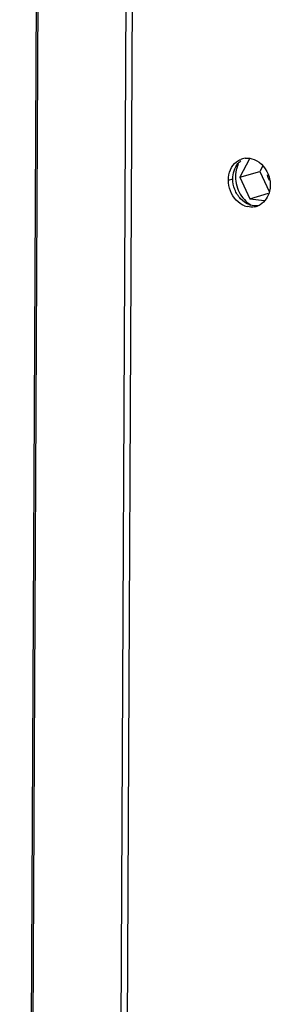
# Paper-space layout '45651_1_3' of a CAD drawing. Header units: millimetres. Extents: x -231 to 594, y 0 to 420.
# Tile 87 of 247: x 86.61 to 92.67, y 162.02 to 185.83. Entities that reach past the tile are written whole.
import ezdxf

# ---------------------------------------------------------------- set-up
doc = ezdxf.new("R2010")
doc.units = ezdxf.units.MM
doc.header["$LTSCALE"] = 32.67
doc.layers.get('0').update_dxf_attribs({"linetype": 'CONTINUOUS'})
doc.layers.add('02___PRT_ALL_AXES', color=7, linetype='CONTINUOUS')

psp = doc.layouts.new('45651_1_3')

# ---------------------------------------------------------------- linework, layer by layer
at = {"color": 3, "linetype": 'CONTINUOUS'}
for p, q in [((86.615, 103.848), (87.685, 320.333)), ((87.715, 320.299), (86.646, 103.82)), ((89.836, 319.046), (88.767, 102.867)), ((89.99, 318.856), (88.922, 102.833))]:
    psp.add_line(p, q, dxfattribs=at)
at = {"color": 7, "linetype": 'CONTINUOUS'}
for p, q in [((92.169, 182.468), (91.934, 182.026)), ((91.934, 182.026), (92.416, 182.164)), ((92.49, 182.303), (92.416, 182.164)), ((92.416, 182.164), (92.64, 181.682)), ((91.934, 182.026), (92.175, 181.505)), ((92.175, 181.505), (92.63, 181.635)), ((92.175, 181.505), (92.529, 181.462))]:
    psp.add_line(p, q, dxfattribs=at)
for centre, radius, start, end in [((92.532, 182.05), 0.7, 160.0174, 167.7196), ((92.493, 182.064), 0.659, 154.7035, 160.0247), ((92.536, 181.925), 0.662, 231.4313, 238.9214)]:
    psp.add_arc(centre, radius, start, end, dxfattribs=at)
psp.add_open_spline([(91.848, 182.199), (91.817, 182.057), (91.839, 181.752), (92.01, 181.497), (92.123, 181.407)], degree=3, knots=[0, 0, 0, 0, 0.503208, 1, 1, 1, 1], dxfattribs=at)
psp.add_open_spline([(92.649, 181.941), (92.626, 181.984), (92.611, 182.032), (92.604, 182.08)], degree=3, dxfattribs=at)
at = {"layer": '02___PRT_ALL_AXES', "color": 7, "linetype": 'CONTINUOUS'}
psp.add_line((91.658, 181.955), (91.765, 181.986), dxfattribs=at)
at = {"layer": '02___PRT_ALL_AXES', "color": 3, "linetype": 'CONTINUOUS'}
for centre, radius, start, end in [((92.114, 182.069), 0.417, 106.0418, 112.1751), ((92.113, 182.075), 0.411, 96.4098, 106.047), ((92.221, 181.776), 0.476, 248.7391, 256.7125), ((92.215, 181.713), 0.413, 281.4377, 286.0385), ((92.214, 181.717), 0.417, 286.0415, 292.0227), ((92.211, 181.724), 0.424, 292.0321, 300.9767)]:
    psp.add_arc(centre, radius, start, end, dxfattribs=at)
at = {"layer": '02___PRT_ALL_AXES', "color": 7, "linetype": 'CONTINUOUS'}
psp.add_arc((92.33, 181.811), 0.481, 248.7583, 253.4528, dxfattribs=at)
at = {"layer": '02___PRT_ALL_AXES', "color": 3, "linetype": 'CONTINUOUS'}
for points in [[(91.709, 182.205), (91.741, 182.277), (91.789, 182.344), (91.851, 182.393)], [(91.851, 182.393), (91.883, 182.419), (91.919, 182.44), (91.957, 182.455)], [(92.067, 182.483), (92.138, 182.491), (92.213, 182.48), (92.28, 182.454)], [(91.658, 181.955), (91.658, 182.04), (91.675, 182.127), (91.709, 182.205)], [(91.846, 181.471), (91.727, 181.596), (91.657, 181.782), (91.658, 181.955)], [(92.049, 181.332), (91.972, 181.362), (91.902, 181.411), (91.846, 181.471)], [(92.297, 181.309), (92.236, 181.296), (92.172, 181.298), (92.112, 181.312)]]:
    psp.add_open_spline(points, degree=3, dxfattribs=at)
at = {"layer": '02___PRT_ALL_AXES', "color": 7, "linetype": 'CONTINUOUS'}
for points in [[(91.889, 182.356), (91.91, 182.38), (91.933, 182.403), (91.958, 182.423)], [(91.765, 181.986), (91.765, 182.116), (91.807, 182.255), (91.889, 182.356)], [(91.814, 181.724), (91.781, 181.807), (91.764, 181.897), (91.765, 181.986)], [(91.953, 181.501), (91.893, 181.565), (91.845, 181.642), (91.814, 181.724)], [(92.156, 181.363), (92.079, 181.392), (92.009, 181.442), (91.953, 181.501)], [(92.369, 181.334), (92.31, 181.327), (92.249, 181.333), (92.193, 181.35)]]:
    psp.add_open_spline(points, degree=3, dxfattribs=at)
at = {"layer": '02___PRT_ALL_AXES', "color": 3, "linetype": 'CONTINUOUS'}
for points, knots in [([(92.28, 182.454), (92.453, 182.387), (92.638, 182.149), (92.671, 181.898), (92.671, 181.831)], [0, 0, 0, 0, 0.736609, 1, 1, 1, 1]), ([(92.671, 181.831), (92.67, 181.783), (92.652, 181.603), (92.543, 181.428), (92.429, 181.36)], [0, 0, 0, 0, 0.270327, 1, 1, 1, 1])]:
    psp.add_open_spline(points, degree=3, knots=knots, dxfattribs=at)

doc.saveas('drawing.dxf')
